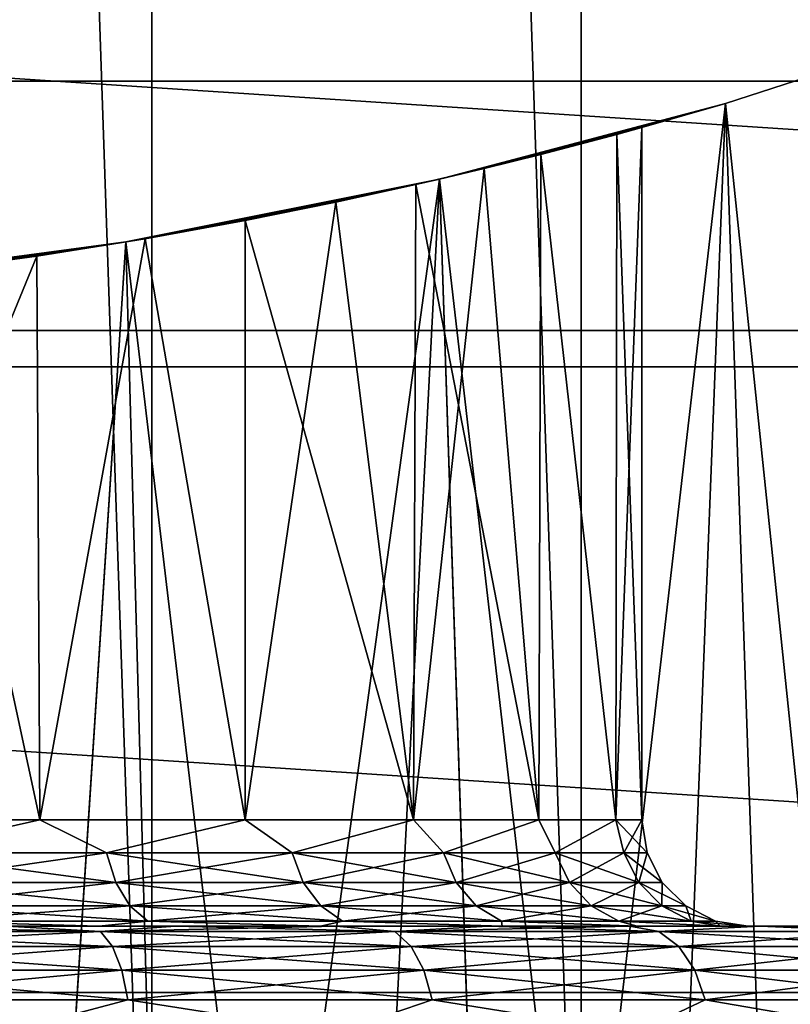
# Model space of a CAD drawing. Header units: millimetres. Extents: x -147 to 182, y -41 to 41.
# Tile 64 of 256: x -75.12 to -73.67, y -10.85 to -8.99. Entities that reach past the tile are written whole.
import ezdxf

# ---------------------------------------------------------------- set-up
doc = ezdxf.new("R2010")
doc.units = ezdxf.units.MM
doc.header["$LTSCALE"] = 51.403556
for name, color, linetype in [('2', 7, 'CONTINUOUS'), ('279', 7, 'CONTINUOUS'), ('282', 7, 'CONTINUOUS'), ('283', 7, 'CONTINUOUS'), ('287', 7, 'CONTINUOUS'), ('288', 7, 'CONTINUOUS'), ('290', 7, 'CONTINUOUS'), ('304', 7, 'CONTINUOUS'), ('305', 7, 'CONTINUOUS'), ('306', 7, 'CONTINUOUS'), ('307', 7, 'CONTINUOUS'), ('309', 7, 'CONTINUOUS'), ('323', 7, 'CONTINUOUS'), ('73', 7, 'CONTINUOUS')]:
    doc.layers.add(name, color=color, linetype=linetype)

msp = doc.modelspace()

# ---------------------------------------------------------------- linework, layer by layer
at = {"layer": '2', "color": 7, "linetype": 'CONTINUOUS'}
for points in [[(-112.7, -6.5965, 22.0338), (-112.7, -9.1098, 21.119), (136.7, -6.5965, 22.0338), (-112.7, -6.5965, 22.0338)], [(136.7, -6.5965, 22.0338), (-112.7, -9.1098, 21.119), (136.7, -9.1098, 21.119), (136.7, -6.5965, 22.0338)], [(-112.7, -9.1098, 21.119), (-112.7, -11.5, 19.9186), (136.7, -9.1098, 21.119), (-112.7, -9.1098, 21.119)], [(136.7, -9.1098, 21.119), (-112.7, -11.5, 19.9186), (136.7, -11.5, 19.9186), (136.7, -9.1098, 21.119)]]:
    msp.add_3dface(points, dxfattribs=at)
at = {"layer": '279', "color": 7, "linetype": 'CONTINUOUS'}
for points in [[(-74.8721, 11.8891, -50.1), (-75.6857, 11.9723, -50.1), (-74.8721, -11.8891, -50.1), (-74.8721, 11.8891, -50.1)], [(-74.8721, -11.8891, -50.1), (-75.6857, 11.9723, -50.1), (-75.6857, -11.9723, -50.1), (-74.8721, -11.8891, -50.1)], [(-74.0643, 11.7502, -50.1), (-74.8721, 11.8891, -50.1), (-74.0643, -11.7502, -50.1), (-74.0643, 11.7502, -50.1)], [(-74.0643, -11.7502, -50.1), (-74.8721, 11.8891, -50.1), (-74.8721, -11.8891, -50.1), (-74.0643, -11.7502, -50.1)], [(-73.2672, 11.5564, -50.1), (-74.0643, 11.7502, -50.1), (-73.2673, -11.5564, -50.1), (-73.2672, 11.5564, -50.1)], [(-73.2673, -11.5564, -50.1), (-74.0643, 11.7502, -50.1), (-74.0643, -11.7502, -50.1), (-73.2673, -11.5564, -50.1)]]:
    msp.add_3dface(points, dxfattribs=at)
at = {"layer": '282', "color": 7, "linetype": 'CONTINUOUS'}
for points in [[(-73.3301, -9.0019, -63.1604), (-73.6709, -12.6884, -62.7723), (-73.7926, -9.1517, -62.6555), (-73.3301, -9.0019, -63.1604)], [(-73.7926, -9.1517, -62.6555), (-74.2151, -12.7976, -62.3168), (-74.3311, -9.294, -62.2391), (-73.7926, -9.1517, -62.6555)], [(-73.9331, -12.7441, -62.5322), (-74.2151, -12.7976, -62.3168), (-73.7926, -9.1517, -62.6555), (-73.9331, -12.7441, -62.5322)], [(-73.6709, -12.6884, -62.7723), (-73.9331, -12.7441, -62.5322), (-73.7926, -9.1517, -62.6555), (-73.6709, -12.6884, -62.7723)], [(-74.3311, -9.294, -62.2391), (-74.8256, -12.8917, -61.9673), (-74.9214, -9.4123, -61.9247), (-74.3311, -9.294, -62.2391)], [(-74.5134, -12.8473, -62.1282), (-74.8256, -12.8917, -61.9673), (-74.3311, -9.294, -62.2391), (-74.5134, -12.8473, -62.1282)], [(-74.2151, -12.7976, -62.3168), (-74.5134, -12.8473, -62.1282), (-74.3311, -9.294, -62.2391), (-74.2151, -12.7976, -62.3168)], [(-74.9214, -9.4123, -61.9247), (-75.1483, -12.9295, -61.8353), (-75.5425, -9.4956, -61.7163), (-74.9214, -9.4123, -61.9247)], [(-74.8256, -12.8917, -61.9673), (-75.1483, -12.9295, -61.8353), (-74.9214, -9.4123, -61.9247), (-74.8256, -12.8917, -61.9673)]]:
    msp.add_3dface(points, dxfattribs=at)
at = {"layer": '283', "color": 7, "linetype": 'CONTINUOUS'}
for points in [[(-73.7926, -9.1517, -68.5445), (-73.4307, -12.6325, -68.1651), (-73.3301, -9.0019, -68.0396), (-73.7926, -9.1517, -68.5445)], [(-74.3311, -9.294, -68.9609), (-73.9333, -12.7441, -68.6679), (-73.7926, -9.1517, -68.5445), (-74.3311, -9.294, -68.9609)], [(-73.9333, -12.7441, -68.6679), (-73.6709, -12.6884, -68.4277), (-73.7926, -9.1517, -68.5445), (-73.9333, -12.7441, -68.6679)], [(-73.6709, -12.6884, -68.4277), (-73.4307, -12.6325, -68.1651), (-73.7926, -9.1517, -68.5445), (-73.6709, -12.6884, -68.4277)], [(-74.9214, -9.4123, -69.2753), (-74.5137, -12.8474, -69.072), (-74.3311, -9.294, -68.9609), (-74.9214, -9.4123, -69.2753)], [(-74.5137, -12.8474, -69.072), (-74.2153, -12.7977, -68.8833), (-74.3311, -9.294, -68.9609), (-74.5137, -12.8474, -69.072)], [(-74.2153, -12.7977, -68.8833), (-73.9333, -12.7441, -68.6679), (-74.3311, -9.294, -68.9609), (-74.2153, -12.7977, -68.8833)], [(-75.5425, -9.4956, -69.4837), (-75.1487, -12.9296, -69.3648), (-74.9214, -9.4123, -69.2753), (-75.5425, -9.4956, -69.4837)], [(-75.1487, -12.9296, -69.3648), (-74.8258, -12.8917, -69.2328), (-74.9214, -9.4123, -69.2753), (-75.1487, -12.9296, -69.3648)], [(-74.8258, -12.8917, -69.2328), (-74.5137, -12.8474, -69.072), (-74.9214, -9.4123, -69.2753), (-74.8258, -12.8917, -69.2328)]]:
    msp.add_3dface(points, dxfattribs=at)
at = {"layer": '287', "color": 7, "linetype": 'CONTINUOUS'}
for points in [[(-78.7604, -10.7, -68.5922), (-79.0269, -10.7, -68.3708), (-74.2396, -10.7, -68.5922), (-78.7604, -10.7, -68.5922)], [(-74.2396, -10.7, -68.5922), (-79.0269, -10.7, -68.3708), (-73.9731, -10.7, -68.3708), (-74.2396, -10.7, -68.5922)], [(-73.9731, -10.7, -68.3708), (-79.0269, -10.7, -68.3708), (-76.5, -10.7, -68.35), (-73.9731, -10.7, -68.3708)], [(-78.7604, -10.7, -62.6078), (-73.9731, -10.7, -62.8292), (-79.0269, -10.7, -62.8292), (-78.7604, -10.7, -62.6078)], [(-79.0269, -10.7, -62.8292), (-73.9731, -10.7, -62.8292), (-76.5, -10.7, -62.85), (-79.0269, -10.7, -62.8292)], [(-78.4746, -10.7, -68.788), (-78.7604, -10.7, -68.5922), (-74.5254, -10.7, -68.788), (-78.4746, -10.7, -68.788)], [(-74.5254, -10.7, -68.788), (-78.7604, -10.7, -68.5922), (-74.2396, -10.7, -68.5922), (-74.5254, -10.7, -68.788)], [(-74.2396, -10.7, -62.6078), (-73.9731, -10.7, -62.8292), (-78.7604, -10.7, -62.6078), (-74.2396, -10.7, -62.6078)], [(-78.4746, -10.7, -62.412), (-74.2396, -10.7, -62.6078), (-78.7604, -10.7, -62.6078), (-78.4746, -10.7, -62.412)], [(-78.1719, -10.7, -68.9567), (-78.4746, -10.7, -68.788), (-74.828, -10.7, -68.9566), (-78.1719, -10.7, -68.9567)], [(-74.828, -10.7, -68.9566), (-78.4746, -10.7, -68.788), (-74.5254, -10.7, -68.788), (-74.828, -10.7, -68.9566)], [(-74.5254, -10.7, -62.412), (-74.2396, -10.7, -62.6078), (-78.4746, -10.7, -62.412), (-74.5254, -10.7, -62.412)], [(-78.172, -10.7, -62.2434), (-74.5254, -10.7, -62.412), (-78.4746, -10.7, -62.412), (-78.172, -10.7, -62.2434)], [(-74.8281, -10.7, -62.2433), (-74.5254, -10.7, -62.412), (-78.172, -10.7, -62.2434), (-74.8281, -10.7, -62.2433)], [(-77.855, -10.7, -62.1034), (-74.8281, -10.7, -62.2433), (-78.172, -10.7, -62.2434), (-77.855, -10.7, -62.1034)], [(-75.145, -10.7, -69.0966), (-78.1719, -10.7, -68.9567), (-74.828, -10.7, -68.9566), (-75.145, -10.7, -69.0966)], [(-75.145, -10.7, -62.1034), (-74.8281, -10.7, -62.2433), (-77.855, -10.7, -62.1034), (-75.145, -10.7, -62.1034)], [(-75.9634, -10.7, -68.2971), (-73.9731, -10.7, -68.3708), (-76.5, -10.7, -68.35), (-75.9634, -10.7, -68.2971)], [(-73.9731, -10.7, -62.8292), (-73.7282, -10.7, -63.0742), (-76.5, -10.7, -62.85), (-73.9731, -10.7, -62.8292)], [(-76.5, -10.7, -62.85), (-73.7282, -10.7, -63.0742), (-75.9634, -10.7, -62.9029), (-76.5, -10.7, -62.85)], [(-75.4475, -10.7, -68.1406), (-73.9731, -10.7, -68.3708), (-75.9634, -10.7, -68.2971), (-75.4475, -10.7, -68.1406)], [(-75.9634, -10.7, -62.9029), (-73.7282, -10.7, -63.0742), (-75.4475, -10.7, -63.0594), (-75.9634, -10.7, -62.9029)], [(-73.7282, -10.7, -68.1258), (-73.9731, -10.7, -68.3708), (-75.4475, -10.7, -68.1406), (-73.7282, -10.7, -68.1258)], [(-74.9719, -10.7, -67.8864), (-73.7282, -10.7, -68.1258), (-75.4475, -10.7, -68.1406), (-74.9719, -10.7, -67.8864)], [(-75.4475, -10.7, -63.0594), (-73.7282, -10.7, -63.0742), (-74.9719, -10.7, -63.3136), (-75.4475, -10.7, -63.0594)], [(-73.5069, -10.7, -67.8591), (-73.7282, -10.7, -68.1258), (-74.9719, -10.7, -67.8864), (-73.5069, -10.7, -67.8591)], [(-74.5552, -10.7, -67.5443), (-73.5069, -10.7, -67.8591), (-74.9719, -10.7, -67.8864), (-74.5552, -10.7, -67.5443)], [(-73.5069, -10.7, -63.3408), (-73.3112, -10.7, -63.6267), (-74.9719, -10.7, -63.3136), (-73.5069, -10.7, -63.3408)], [(-74.9719, -10.7, -63.3136), (-73.3112, -10.7, -63.6267), (-74.5552, -10.7, -63.6557), (-74.9719, -10.7, -63.3136)], [(-73.7282, -10.7, -63.0742), (-73.5069, -10.7, -63.3408), (-74.9719, -10.7, -63.3136), (-73.7282, -10.7, -63.0742)], [(-73.3111, -10.7, -67.5732), (-73.5069, -10.7, -67.8591), (-74.5552, -10.7, -67.5443), (-73.3111, -10.7, -67.5732)], [(-73.1426, -10.7, -67.2705), (-73.3111, -10.7, -67.5732), (-74.5552, -10.7, -67.5443), (-73.1426, -10.7, -67.2705)], [(-74.2132, -10.7, -67.1274), (-73.1426, -10.7, -67.2705), (-74.5552, -10.7, -67.5443), (-74.2132, -10.7, -67.1274)], [(-73.3112, -10.7, -63.6267), (-73.1426, -10.7, -63.9295), (-74.5552, -10.7, -63.6557), (-73.3112, -10.7, -63.6267)], [(-74.5552, -10.7, -63.6557), (-73.1426, -10.7, -63.9295), (-74.2132, -10.7, -64.0726), (-74.5552, -10.7, -63.6557)], [(-73.0028, -10.7, -66.9536), (-73.1426, -10.7, -67.2705), (-74.2132, -10.7, -67.1274), (-73.0028, -10.7, -66.9536)], [(-73.9591, -10.7, -66.6518), (-73.0028, -10.7, -66.9536), (-74.2132, -10.7, -67.1274), (-73.9591, -10.7, -66.6518)], [(-73.1426, -10.7, -63.9295), (-73.0028, -10.7, -64.2464), (-74.2132, -10.7, -64.0726), (-73.1426, -10.7, -63.9295)], [(-74.2132, -10.7, -64.0726), (-73.0028, -10.7, -64.2464), (-73.9591, -10.7, -64.5482), (-74.2132, -10.7, -64.0726)], [(-72.8928, -10.7, -66.6251), (-73.0028, -10.7, -66.9536), (-73.9591, -10.7, -66.6518), (-72.8928, -10.7, -66.6251)], [(-73.8027, -10.7, -66.1357), (-72.8928, -10.7, -66.6251), (-73.9591, -10.7, -66.6518), (-73.8027, -10.7, -66.1357)], [(-72.8928, -10.7, -64.5749), (-72.8136, -10.7, -64.9124), (-73.9591, -10.7, -64.5482), (-72.8928, -10.7, -64.5749)], [(-73.9591, -10.7, -64.5482), (-72.8136, -10.7, -64.9124), (-73.8027, -10.7, -65.0643), (-73.9591, -10.7, -64.5482)], [(-73.0028, -10.7, -64.2464), (-72.8928, -10.7, -64.5749), (-73.9591, -10.7, -64.5482), (-73.0028, -10.7, -64.2464)], [(-72.8136, -10.7, -66.2876), (-72.8928, -10.7, -66.6251), (-73.8027, -10.7, -66.1357), (-72.8136, -10.7, -66.2876)], [(-72.7659, -10.7, -65.9446), (-72.8136, -10.7, -66.2876), (-73.8027, -10.7, -66.1357), (-72.7659, -10.7, -65.9446)], [(-73.75, -10.7, -65.6), (-72.7659, -10.7, -65.9446), (-73.8027, -10.7, -66.1357), (-73.75, -10.7, -65.6)], [(-72.7659, -10.7, -65.2554), (-72.75, -10.7, -65.6), (-73.8027, -10.7, -65.0643), (-72.7659, -10.7, -65.2554)], [(-72.75, -10.7, -65.6), (-73.75, -10.7, -65.6), (-73.8027, -10.7, -65.0643), (-72.75, -10.7, -65.6)], [(-72.8136, -10.7, -64.9124), (-72.7659, -10.7, -65.2554), (-73.8027, -10.7, -65.0643), (-72.8136, -10.7, -64.9124)], [(-72.75, -10.7, -65.6), (-72.7659, -10.7, -65.9446), (-73.75, -10.7, -65.6), (-72.75, -10.7, -65.6)]]:
    msp.add_3dface(points, dxfattribs=at)
at = {"layer": '288', "color": 7, "linetype": 'CONTINUOUS'}
for points in [[(-73.95, -10.5, -65.6), (-73.95, -9.1968, -65.6), (-73.9976, -9.2098, -65.1094), (-73.95, -10.5, -65.6)], [(-74.1403, -9.2474, -64.6335), (-73.999, -10.5, -65.1025), (-73.9976, -9.2098, -65.1094), (-74.1403, -9.2474, -64.6335)], [(-73.999, -10.5, -65.1025), (-73.95, -10.5, -65.6), (-73.9976, -9.2098, -65.1094), (-73.999, -10.5, -65.1025)], [(-74.2468, -9.2739, -64.4061), (-74.1441, -10.5, -64.6242), (-74.1403, -9.2474, -64.6335), (-74.2468, -9.2739, -64.4061)], [(-74.1441, -10.5, -64.6242), (-73.999, -10.5, -65.1025), (-74.1403, -9.2474, -64.6335), (-74.1441, -10.5, -64.6242)], [(-74.3758, -9.3043, -64.1893), (-74.1441, -10.5, -64.6242), (-74.2468, -9.2739, -64.4061), (-74.3758, -9.3043, -64.1893)], [(-74.5263, -9.3374, -63.9854), (-74.3798, -10.5, -64.1833), (-74.3758, -9.3043, -64.1893), (-74.5263, -9.3374, -63.9854)], [(-74.3798, -10.5, -64.1833), (-74.1441, -10.5, -64.6242), (-74.3758, -9.3043, -64.1893), (-74.3798, -10.5, -64.1833)], [(-74.6967, -9.3718, -63.7971), (-74.3798, -10.5, -64.1833), (-74.5263, -9.3374, -63.9854), (-74.6967, -9.3718, -63.7971)], [(-74.8849, -9.4061, -63.6267), (-74.6969, -10.5, -63.7969), (-74.6967, -9.3718, -63.7971), (-74.8849, -9.4061, -63.6267)], [(-74.6969, -10.5, -63.7969), (-74.3798, -10.5, -64.1833), (-74.6967, -9.3718, -63.7971), (-74.6969, -10.5, -63.7969)], [(-75.0886, -9.4388, -63.4762), (-75.0833, -10.5, -63.4798), (-74.8849, -9.4061, -63.6267), (-75.0886, -9.4388, -63.4762)], [(-75.0833, -10.5, -63.4798), (-74.6969, -10.5, -63.7969), (-74.8849, -9.4061, -63.6267), (-75.0833, -10.5, -63.4798)], [(-75.3053, -9.4687, -63.3472), (-75.0833, -10.5, -63.4798), (-75.0886, -9.4388, -63.4762), (-75.3053, -9.4687, -63.3472)], [(-75.5242, -10.5, -63.2441), (-75.0833, -10.5, -63.4798), (-75.3053, -9.4687, -63.3472), (-75.5242, -10.5, -63.2441)]]:
    msp.add_3dface(points, dxfattribs=at)
at = {"layer": '290', "color": 7, "linetype": 'CONTINUOUS'}
for points in [[(-73.95, -9.1968, -65.6), (-73.95, -10.5, -65.6), (-73.999, -10.5, -66.0975), (-73.95, -9.1968, -65.6)], [(-73.95, -9.1968, -65.6), (-73.999, -10.5, -66.0975), (-73.9976, -9.2098, -66.0905), (-73.95, -9.1968, -65.6)], [(-73.9976, -9.2098, -66.0905), (-73.999, -10.5, -66.0975), (-74.1403, -9.2474, -66.5665), (-73.9976, -9.2098, -66.0905)], [(-74.1403, -9.2474, -66.5665), (-74.1441, -10.5, -66.5758), (-74.2467, -9.2739, -66.7938), (-74.1403, -9.2474, -66.5665)], [(-73.999, -10.5, -66.0975), (-74.1441, -10.5, -66.5758), (-74.1403, -9.2474, -66.5665), (-73.999, -10.5, -66.0975)], [(-74.1441, -10.5, -66.5758), (-74.3798, -10.5, -67.0167), (-74.2467, -9.2739, -66.7938), (-74.1441, -10.5, -66.5758)], [(-74.2467, -9.2739, -66.7938), (-74.3798, -10.5, -67.0167), (-74.3757, -9.3043, -67.0107), (-74.2467, -9.2739, -66.7938)], [(-74.3757, -9.3043, -67.0107), (-74.3798, -10.5, -67.0167), (-74.5263, -9.3374, -67.2146), (-74.3757, -9.3043, -67.0107)], [(-74.3798, -10.5, -67.0167), (-74.6969, -10.5, -67.4031), (-74.5263, -9.3374, -67.2146), (-74.3798, -10.5, -67.0167)], [(-74.5263, -9.3374, -67.2146), (-74.6969, -10.5, -67.4031), (-74.6966, -9.3718, -67.4029), (-74.5263, -9.3374, -67.2146)], [(-74.6966, -9.3718, -67.4029), (-74.6969, -10.5, -67.4031), (-74.8848, -9.4061, -67.5733), (-74.6966, -9.3718, -67.4029)], [(-74.8848, -9.4061, -67.5733), (-75.0833, -10.5, -67.7202), (-75.0886, -9.4388, -67.7238), (-74.8848, -9.4061, -67.5733)], [(-74.6969, -10.5, -67.4031), (-75.0833, -10.5, -67.7202), (-74.8848, -9.4061, -67.5733), (-74.6969, -10.5, -67.4031)], [(-75.0833, -10.5, -67.7202), (-75.5242, -10.5, -67.9559), (-75.0886, -9.4388, -67.7238), (-75.0833, -10.5, -67.7202)], [(-75.0886, -9.4388, -67.7238), (-75.5242, -10.5, -67.9559), (-75.3052, -9.4686, -67.8528), (-75.0886, -9.4388, -67.7238)]]:
    msp.add_3dface(points, dxfattribs=at)
at = {"layer": '304', "color": 7, "linetype": 'CONTINUOUS'}
for points in [[(-75.5242, -10.5, -67.9559), (-75.0833, -10.5, -67.7202), (-75.359, -10.5616, -67.8914), (-75.5242, -10.5, -67.9559)], [(-75.359, -10.5616, -67.8914), (-75.0833, -10.5, -67.7202), (-74.9574, -10.5616, -67.6427), (-75.359, -10.5616, -67.8914)], [(-75.0833, -10.5, -67.7202), (-74.6969, -10.5, -67.4031), (-74.9574, -10.5616, -67.6427), (-75.0833, -10.5, -67.7202)], [(-74.9574, -10.5616, -67.6427), (-74.6969, -10.5, -67.4031), (-74.6083, -10.5616, -67.3245), (-74.9574, -10.5616, -67.6427)], [(-74.6969, -10.5, -67.4031), (-74.3798, -10.5, -67.0167), (-74.6083, -10.5616, -67.3245), (-74.6969, -10.5, -67.4031)], [(-74.6083, -10.5616, -67.3245), (-74.3798, -10.5, -67.0167), (-74.3237, -10.5616, -66.9475), (-74.6083, -10.5616, -67.3245)], [(-74.3798, -10.5, -67.0167), (-74.1441, -10.5, -66.5758), (-74.3237, -10.5616, -66.9475), (-74.3798, -10.5, -67.0167)], [(-74.3237, -10.5616, -66.9475), (-74.1441, -10.5, -66.5758), (-74.1131, -10.5616, -66.5247), (-74.3237, -10.5616, -66.9475)], [(-74.1441, -10.5, -66.5758), (-73.999, -10.5, -66.0975), (-74.1131, -10.5616, -66.5247), (-74.1441, -10.5, -66.5758)], [(-74.1131, -10.5616, -66.5247), (-73.999, -10.5, -66.0975), (-73.9839, -10.5616, -66.0703), (-74.1131, -10.5616, -66.5247)], [(-73.999, -10.5, -66.0975), (-73.95, -10.5, -65.6), (-73.9839, -10.5616, -66.0703), (-73.999, -10.5, -66.0975)], [(-73.9839, -10.5616, -66.0703), (-73.95, -10.5, -65.6), (-73.9403, -10.5616, -65.6), (-73.9839, -10.5616, -66.0703)], [(-75.359, -10.5616, -67.8914), (-74.9574, -10.5616, -67.6427), (-75.3464, -10.6175, -67.9168), (-75.359, -10.5616, -67.8914)], [(-75.3464, -10.6175, -67.9168), (-74.9574, -10.5616, -67.6427), (-74.9403, -10.6175, -67.6654), (-75.3464, -10.6175, -67.9168)], [(-74.9574, -10.5616, -67.6427), (-74.6083, -10.5616, -67.3245), (-74.9403, -10.6175, -67.6654), (-74.9574, -10.5616, -67.6427)], [(-74.9403, -10.6175, -67.6654), (-74.6083, -10.5616, -67.3245), (-74.5874, -10.6175, -67.3436), (-74.9403, -10.6175, -67.6654)], [(-74.6083, -10.5616, -67.3245), (-74.3237, -10.5616, -66.9475), (-74.5874, -10.6175, -67.3436), (-74.6083, -10.5616, -67.3245)], [(-74.5874, -10.6175, -67.3436), (-74.3237, -10.5616, -66.9475), (-74.2995, -10.6175, -66.9625), (-74.5874, -10.6175, -67.3436)], [(-74.3237, -10.5616, -66.9475), (-74.1131, -10.5616, -66.5247), (-74.2995, -10.6175, -66.9625), (-74.3237, -10.5616, -66.9475)], [(-74.2995, -10.6175, -66.9625), (-74.1131, -10.5616, -66.5247), (-74.0866, -10.6175, -66.5349), (-74.2995, -10.6175, -66.9625)], [(-74.1131, -10.5616, -66.5247), (-73.9839, -10.5616, -66.0703), (-74.0866, -10.6175, -66.5349), (-74.1131, -10.5616, -66.5247)], [(-74.0866, -10.6175, -66.5349), (-73.9839, -10.5616, -66.0703), (-73.9559, -10.6175, -66.0756), (-74.0866, -10.6175, -66.5349)], [(-73.9839, -10.5616, -66.0703), (-73.9403, -10.5616, -65.6), (-73.9559, -10.6175, -66.0756), (-73.9839, -10.5616, -66.0703)], [(-73.9559, -10.6175, -66.0756), (-73.9403, -10.5616, -65.6), (-73.9119, -10.6175, -65.6), (-73.9559, -10.6175, -66.0756)], [(-75.3464, -10.6175, -67.9168), (-74.9403, -10.6175, -67.6654), (-75.3266, -10.6618, -67.9564), (-75.3464, -10.6175, -67.9168)], [(-75.3266, -10.6618, -67.9564), (-74.9403, -10.6175, -67.6654), (-74.9136, -10.6618, -67.7007), (-75.3266, -10.6618, -67.9564)], [(-74.9403, -10.6175, -67.6654), (-74.5874, -10.6175, -67.3436), (-74.9136, -10.6618, -67.7007), (-74.9403, -10.6175, -67.6654)], [(-74.9136, -10.6618, -67.7007), (-74.5874, -10.6175, -67.3436), (-74.5546, -10.6618, -67.3734), (-74.9136, -10.6618, -67.7007)], [(-74.5874, -10.6175, -67.3436), (-74.2995, -10.6175, -66.9625), (-74.5546, -10.6618, -67.3734), (-74.5874, -10.6175, -67.3436)], [(-74.5546, -10.6618, -67.3734), (-74.2995, -10.6175, -66.9625), (-74.2619, -10.6618, -66.9858), (-74.5546, -10.6618, -67.3734)], [(-74.2995, -10.6175, -66.9625), (-74.0866, -10.6175, -66.5349), (-74.2619, -10.6618, -66.9858), (-74.2995, -10.6175, -66.9625)], [(-74.2619, -10.6618, -66.9858), (-74.0866, -10.6175, -66.5349), (-74.0454, -10.6618, -66.5509), (-74.2619, -10.6618, -66.9858)], [(-74.0866, -10.6175, -66.5349), (-73.9559, -10.6175, -66.0756), (-74.0454, -10.6618, -66.5509), (-74.0866, -10.6175, -66.5349)], [(-74.0454, -10.6618, -66.5509), (-73.9559, -10.6175, -66.0756), (-73.9124, -10.6618, -66.0837), (-74.0454, -10.6618, -66.5509)], [(-73.9559, -10.6175, -66.0756), (-73.9119, -10.6175, -65.6), (-73.9124, -10.6618, -66.0837), (-73.9559, -10.6175, -66.0756)], [(-73.9124, -10.6618, -66.0837), (-73.9119, -10.6175, -65.6), (-73.8676, -10.6618, -65.6), (-73.9124, -10.6618, -66.0837)], [(-75.3266, -10.6618, -67.9564), (-74.9136, -10.6618, -67.7007), (-75.3018, -10.6902, -68.0064), (-75.3266, -10.6618, -67.9564)], [(-75.3018, -10.6902, -68.0064), (-74.9136, -10.6618, -67.7007), (-74.88, -10.6902, -67.7452), (-75.3018, -10.6902, -68.0064)], [(-74.9136, -10.6618, -67.7007), (-74.5546, -10.6618, -67.3734), (-74.88, -10.6902, -67.7452), (-74.9136, -10.6618, -67.7007)], [(-74.88, -10.6902, -67.7452), (-74.5546, -10.6618, -67.3734), (-74.5134, -10.6902, -67.411), (-74.88, -10.6902, -67.7452)], [(-74.5546, -10.6618, -67.3734), (-74.2619, -10.6618, -66.9858), (-74.5134, -10.6902, -67.411), (-74.5546, -10.6618, -67.3734)], [(-74.5134, -10.6902, -67.411), (-74.2619, -10.6618, -66.9858), (-74.2144, -10.6902, -67.0152), (-74.5134, -10.6902, -67.411)], [(-74.2619, -10.6618, -66.9858), (-74.0454, -10.6618, -66.5509), (-74.2144, -10.6902, -67.0152), (-74.2619, -10.6618, -66.9858)], [(-74.2144, -10.6902, -67.0152), (-74.0454, -10.6618, -66.5509), (-73.9933, -10.6902, -66.5711), (-74.2144, -10.6902, -67.0152)], [(-74.0454, -10.6618, -66.5509), (-73.9124, -10.6618, -66.0837), (-73.9933, -10.6902, -66.5711), (-74.0454, -10.6618, -66.5509)], [(-73.9933, -10.6902, -66.5711), (-73.9124, -10.6618, -66.0837), (-73.8576, -10.6902, -66.094), (-73.9933, -10.6902, -66.5711)], [(-73.9124, -10.6618, -66.0837), (-73.8676, -10.6618, -65.6), (-73.8576, -10.6902, -66.094), (-73.9124, -10.6618, -66.0837)], [(-73.8576, -10.6902, -66.094), (-73.8676, -10.6618, -65.6), (-73.8118, -10.6902, -65.6), (-73.8576, -10.6902, -66.094)], [(-74.9719, -10.7, -67.8864), (-75.4475, -10.7, -68.1406), (-75.3018, -10.6902, -68.0064), (-74.9719, -10.7, -67.8864)], [(-74.9719, -10.7, -67.8864), (-75.3018, -10.6902, -68.0064), (-74.88, -10.6902, -67.7452), (-74.9719, -10.7, -67.8864)], [(-74.5552, -10.7, -67.5443), (-74.9719, -10.7, -67.8864), (-74.88, -10.6902, -67.7452), (-74.5552, -10.7, -67.5443)], [(-74.5552, -10.7, -67.5443), (-74.88, -10.6902, -67.7452), (-74.5134, -10.6902, -67.411), (-74.5552, -10.7, -67.5443)], [(-74.2132, -10.7, -67.1274), (-74.5552, -10.7, -67.5443), (-74.5134, -10.6902, -67.411), (-74.2132, -10.7, -67.1274)], [(-74.2132, -10.7, -67.1274), (-74.5134, -10.6902, -67.411), (-74.2144, -10.6902, -67.0152), (-74.2132, -10.7, -67.1274)], [(-73.9591, -10.7, -66.6518), (-74.2132, -10.7, -67.1274), (-74.2144, -10.6902, -67.0152), (-73.9591, -10.7, -66.6518)], [(-73.9591, -10.7, -66.6518), (-74.2144, -10.6902, -67.0152), (-73.9933, -10.6902, -66.5711), (-73.9591, -10.7, -66.6518)], [(-73.8027, -10.7, -66.1357), (-73.9591, -10.7, -66.6518), (-73.9933, -10.6902, -66.5711), (-73.8027, -10.7, -66.1357)], [(-73.8027, -10.7, -66.1357), (-73.9933, -10.6902, -66.5711), (-73.8576, -10.6902, -66.094), (-73.8027, -10.7, -66.1357)], [(-73.8027, -10.7, -66.1357), (-73.8576, -10.6902, -66.094), (-73.8118, -10.6902, -65.6), (-73.8027, -10.7, -66.1357)], [(-73.75, -10.7, -65.6), (-73.8027, -10.7, -66.1357), (-73.8118, -10.6902, -65.6), (-73.75, -10.7, -65.6)]]:
    msp.add_3dface(points, dxfattribs=at)
at = {"layer": '305', "color": 7, "linetype": 'CONTINUOUS'}
for points in [[(-75.0833, -10.5, -63.4798), (-75.5242, -10.5, -63.2441), (-75.359, -10.5616, -63.3086), (-75.0833, -10.5, -63.4798)], [(-74.9574, -10.5616, -63.5573), (-75.0833, -10.5, -63.4798), (-75.359, -10.5616, -63.3086), (-74.9574, -10.5616, -63.5573)], [(-74.6969, -10.5, -63.7969), (-75.0833, -10.5, -63.4798), (-74.9574, -10.5616, -63.5573), (-74.6969, -10.5, -63.7969)], [(-74.6083, -10.5616, -63.8755), (-74.6969, -10.5, -63.7969), (-74.9574, -10.5616, -63.5573), (-74.6083, -10.5616, -63.8755)], [(-74.3798, -10.5, -64.1833), (-74.6969, -10.5, -63.7969), (-74.6083, -10.5616, -63.8755), (-74.3798, -10.5, -64.1833)], [(-74.3237, -10.5616, -64.2525), (-74.3798, -10.5, -64.1833), (-74.6083, -10.5616, -63.8755), (-74.3237, -10.5616, -64.2525)], [(-74.1441, -10.5, -64.6242), (-74.3798, -10.5, -64.1833), (-74.3237, -10.5616, -64.2525), (-74.1441, -10.5, -64.6242)], [(-74.1131, -10.5616, -64.6753), (-74.1441, -10.5, -64.6242), (-74.3237, -10.5616, -64.2525), (-74.1131, -10.5616, -64.6753)], [(-73.999, -10.5, -65.1025), (-74.1441, -10.5, -64.6242), (-74.1131, -10.5616, -64.6753), (-73.999, -10.5, -65.1025)], [(-73.9839, -10.5616, -65.1297), (-73.999, -10.5, -65.1025), (-74.1131, -10.5616, -64.6753), (-73.9839, -10.5616, -65.1297)], [(-73.95, -10.5, -65.6), (-73.999, -10.5, -65.1025), (-73.9403, -10.5616, -65.6), (-73.95, -10.5, -65.6)], [(-73.9403, -10.5616, -65.6), (-73.999, -10.5, -65.1025), (-73.9839, -10.5616, -65.1297), (-73.9403, -10.5616, -65.6)], [(-74.9574, -10.5616, -63.5573), (-75.359, -10.5616, -63.3086), (-74.9403, -10.6175, -63.5346), (-74.9574, -10.5616, -63.5573)], [(-74.9403, -10.6175, -63.5346), (-75.359, -10.5616, -63.3086), (-75.3464, -10.6175, -63.2832), (-74.9403, -10.6175, -63.5346)], [(-74.6083, -10.5616, -63.8755), (-74.9574, -10.5616, -63.5573), (-74.5874, -10.6175, -63.8564), (-74.6083, -10.5616, -63.8755)], [(-74.5874, -10.6175, -63.8564), (-74.9574, -10.5616, -63.5573), (-74.9403, -10.6175, -63.5346), (-74.5874, -10.6175, -63.8564)], [(-74.3237, -10.5616, -64.2525), (-74.6083, -10.5616, -63.8755), (-74.2995, -10.6175, -64.2375), (-74.3237, -10.5616, -64.2525)], [(-74.2995, -10.6175, -64.2375), (-74.6083, -10.5616, -63.8755), (-74.5874, -10.6175, -63.8564), (-74.2995, -10.6175, -64.2375)], [(-74.1131, -10.5616, -64.6753), (-74.3237, -10.5616, -64.2525), (-74.0866, -10.6175, -64.6651), (-74.1131, -10.5616, -64.6753)], [(-74.0866, -10.6175, -64.6651), (-74.3237, -10.5616, -64.2525), (-74.2995, -10.6175, -64.2375), (-74.0866, -10.6175, -64.6651)], [(-73.9839, -10.5616, -65.1297), (-74.1131, -10.5616, -64.6753), (-73.9559, -10.6175, -65.1244), (-73.9839, -10.5616, -65.1297)], [(-73.9559, -10.6175, -65.1244), (-74.1131, -10.5616, -64.6753), (-74.0866, -10.6175, -64.6651), (-73.9559, -10.6175, -65.1244)], [(-73.9119, -10.6175, -65.6), (-73.9403, -10.5616, -65.6), (-73.9839, -10.5616, -65.1297), (-73.9119, -10.6175, -65.6)], [(-73.9119, -10.6175, -65.6), (-73.9839, -10.5616, -65.1297), (-73.9559, -10.6175, -65.1244), (-73.9119, -10.6175, -65.6)], [(-74.9403, -10.6175, -63.5346), (-75.3464, -10.6175, -63.2832), (-74.9136, -10.6618, -63.4993), (-74.9403, -10.6175, -63.5346)], [(-74.9136, -10.6618, -63.4993), (-75.3464, -10.6175, -63.2832), (-75.3266, -10.6618, -63.2436), (-74.9136, -10.6618, -63.4993)], [(-74.5874, -10.6175, -63.8564), (-74.9403, -10.6175, -63.5346), (-74.5546, -10.6618, -63.8266), (-74.5874, -10.6175, -63.8564)], [(-74.5546, -10.6618, -63.8266), (-74.9403, -10.6175, -63.5346), (-74.9136, -10.6618, -63.4993), (-74.5546, -10.6618, -63.8266)], [(-74.2995, -10.6175, -64.2375), (-74.5874, -10.6175, -63.8564), (-74.2619, -10.6618, -64.2142), (-74.2995, -10.6175, -64.2375)], [(-74.2619, -10.6618, -64.2142), (-74.5874, -10.6175, -63.8564), (-74.5546, -10.6618, -63.8266), (-74.2619, -10.6618, -64.2142)], [(-74.0866, -10.6175, -64.6651), (-74.2995, -10.6175, -64.2375), (-74.0454, -10.6618, -64.6491), (-74.0866, -10.6175, -64.6651)], [(-74.0454, -10.6618, -64.6491), (-74.2995, -10.6175, -64.2375), (-74.2619, -10.6618, -64.2142), (-74.0454, -10.6618, -64.6491)], [(-73.9559, -10.6175, -65.1244), (-74.0866, -10.6175, -64.6651), (-73.9124, -10.6618, -65.1163), (-73.9559, -10.6175, -65.1244)], [(-73.9124, -10.6618, -65.1163), (-74.0866, -10.6175, -64.6651), (-74.0454, -10.6618, -64.6491), (-73.9124, -10.6618, -65.1163)], [(-73.8676, -10.6618, -65.6), (-73.9119, -10.6175, -65.6), (-73.9559, -10.6175, -65.1244), (-73.8676, -10.6618, -65.6)], [(-73.8676, -10.6618, -65.6), (-73.9559, -10.6175, -65.1244), (-73.9124, -10.6618, -65.1163), (-73.8676, -10.6618, -65.6)], [(-74.9136, -10.6618, -63.4993), (-75.3266, -10.6618, -63.2436), (-74.88, -10.6902, -63.4548), (-74.9136, -10.6618, -63.4993)], [(-74.88, -10.6902, -63.4548), (-75.3266, -10.6618, -63.2436), (-75.3018, -10.6902, -63.1936), (-74.88, -10.6902, -63.4548)], [(-74.5546, -10.6618, -63.8266), (-74.9136, -10.6618, -63.4993), (-74.5134, -10.6902, -63.789), (-74.5546, -10.6618, -63.8266)], [(-74.5134, -10.6902, -63.789), (-74.9136, -10.6618, -63.4993), (-74.88, -10.6902, -63.4548), (-74.5134, -10.6902, -63.789)], [(-74.2619, -10.6618, -64.2142), (-74.5546, -10.6618, -63.8266), (-74.2144, -10.6902, -64.1848), (-74.2619, -10.6618, -64.2142)], [(-74.2144, -10.6902, -64.1848), (-74.5546, -10.6618, -63.8266), (-74.5134, -10.6902, -63.789), (-74.2144, -10.6902, -64.1848)], [(-74.0454, -10.6618, -64.6491), (-74.2619, -10.6618, -64.2142), (-73.9933, -10.6902, -64.6289), (-74.0454, -10.6618, -64.6491)], [(-73.9933, -10.6902, -64.6289), (-74.2619, -10.6618, -64.2142), (-74.2144, -10.6902, -64.1848), (-73.9933, -10.6902, -64.6289)], [(-73.9124, -10.6618, -65.1163), (-74.0454, -10.6618, -64.6491), (-73.8576, -10.6902, -65.106), (-73.9124, -10.6618, -65.1163)], [(-73.8576, -10.6902, -65.106), (-74.0454, -10.6618, -64.6491), (-73.9933, -10.6902, -64.6289), (-73.8576, -10.6902, -65.106)], [(-73.8118, -10.6902, -65.6), (-73.8676, -10.6618, -65.6), (-73.9124, -10.6618, -65.1163), (-73.8118, -10.6902, -65.6)], [(-73.8118, -10.6902, -65.6), (-73.9124, -10.6618, -65.1163), (-73.8576, -10.6902, -65.106), (-73.8118, -10.6902, -65.6)], [(-75.4475, -10.7, -63.0594), (-74.9719, -10.7, -63.3136), (-75.3018, -10.6902, -63.1936), (-75.4475, -10.7, -63.0594)], [(-74.9719, -10.7, -63.3136), (-74.88, -10.6902, -63.4548), (-75.3018, -10.6902, -63.1936), (-74.9719, -10.7, -63.3136)], [(-74.9719, -10.7, -63.3136), (-74.5552, -10.7, -63.6557), (-74.88, -10.6902, -63.4548), (-74.9719, -10.7, -63.3136)], [(-74.5552, -10.7, -63.6557), (-74.5134, -10.6902, -63.789), (-74.88, -10.6902, -63.4548), (-74.5552, -10.7, -63.6557)], [(-74.5552, -10.7, -63.6557), (-74.2132, -10.7, -64.0726), (-74.5134, -10.6902, -63.789), (-74.5552, -10.7, -63.6557)], [(-74.2132, -10.7, -64.0726), (-74.2144, -10.6902, -64.1848), (-74.5134, -10.6902, -63.789), (-74.2132, -10.7, -64.0726)], [(-74.2132, -10.7, -64.0726), (-73.9591, -10.7, -64.5482), (-74.2144, -10.6902, -64.1848), (-74.2132, -10.7, -64.0726)], [(-73.9591, -10.7, -64.5482), (-73.9933, -10.6902, -64.6289), (-74.2144, -10.6902, -64.1848), (-73.9591, -10.7, -64.5482)], [(-73.9591, -10.7, -64.5482), (-73.8027, -10.7, -65.0643), (-73.9933, -10.6902, -64.6289), (-73.9591, -10.7, -64.5482)], [(-73.8027, -10.7, -65.0643), (-73.8576, -10.6902, -65.106), (-73.9933, -10.6902, -64.6289), (-73.8027, -10.7, -65.0643)], [(-73.8027, -10.7, -65.0643), (-73.75, -10.7, -65.6), (-73.8576, -10.6902, -65.106), (-73.8027, -10.7, -65.0643)], [(-73.75, -10.7, -65.6), (-73.8118, -10.6902, -65.6), (-73.8576, -10.6902, -65.106), (-73.75, -10.7, -65.6)]]:
    msp.add_3dface(points, dxfattribs=at)
at = {"layer": '306', "color": 7, "linetype": 'CONTINUOUS'}
for points in [[(-75.5643, -10.7098, -69.2952), (-75.145, -10.7, -69.0966), (-74.9688, -10.7098, -69.0907), (-75.5643, -10.7098, -69.2952)], [(-75.5643, -10.7098, -69.2952), (-74.9688, -10.7098, -69.0907), (-75.5506, -10.7382, -69.3493), (-75.5643, -10.7098, -69.2952)], [(-75.5506, -10.7382, -69.3493), (-74.9688, -10.7098, -69.0907), (-74.9464, -10.7382, -69.1419), (-75.5506, -10.7382, -69.3493)], [(-75.145, -10.7, -69.0966), (-74.828, -10.7, -68.9566), (-74.9688, -10.7098, -69.0907), (-75.145, -10.7, -69.0966)], [(-74.828, -10.7, -68.9566), (-74.5254, -10.7, -68.788), (-74.9688, -10.7098, -69.0907), (-74.828, -10.7, -68.9566)], [(-74.9688, -10.7098, -69.0907), (-74.5254, -10.7, -68.788), (-74.4151, -10.7098, -68.7911), (-74.9688, -10.7098, -69.0907)], [(-74.9688, -10.7098, -69.0907), (-74.4151, -10.7098, -68.7911), (-74.9464, -10.7382, -69.1419), (-74.9688, -10.7098, -69.0907)], [(-74.9464, -10.7382, -69.1419), (-74.4151, -10.7098, -68.7911), (-74.3846, -10.7382, -68.8378), (-74.9464, -10.7382, -69.1419)], [(-74.5254, -10.7, -68.788), (-74.2396, -10.7, -68.5922), (-74.4151, -10.7098, -68.7911), (-74.5254, -10.7, -68.788)], [(-74.2396, -10.7, -68.5922), (-73.9731, -10.7, -68.3708), (-74.4151, -10.7098, -68.7911), (-74.2396, -10.7, -68.5922)], [(-74.4151, -10.7098, -68.7911), (-73.9731, -10.7, -68.3708), (-73.9183, -10.7098, -68.4044), (-74.4151, -10.7098, -68.7911)], [(-74.4151, -10.7098, -68.7911), (-73.9183, -10.7098, -68.4044), (-74.3846, -10.7382, -68.8378), (-74.4151, -10.7098, -68.7911)], [(-74.3846, -10.7382, -68.8378), (-73.9183, -10.7098, -68.4044), (-73.8805, -10.7382, -68.4455), (-74.3846, -10.7382, -68.8378)], [(-73.9731, -10.7, -68.3708), (-73.7282, -10.7, -68.1258), (-73.9183, -10.7098, -68.4044), (-73.9731, -10.7, -68.3708)], [(-73.9183, -10.7098, -68.4044), (-73.7282, -10.7, -68.1258), (-73.492, -10.7098, -67.9413), (-73.9183, -10.7098, -68.4044)], [(-73.9183, -10.7098, -68.4044), (-73.492, -10.7098, -67.9413), (-73.8805, -10.7382, -68.4455), (-73.9183, -10.7098, -68.4044)], [(-73.8805, -10.7382, -68.4455), (-73.492, -10.7098, -67.9413), (-73.4479, -10.7382, -67.9755), (-73.8805, -10.7382, -68.4455)], [(-73.7282, -10.7, -68.1258), (-73.5069, -10.7, -67.8591), (-73.492, -10.7098, -67.9413), (-73.7282, -10.7, -68.1258)], [(-75.5506, -10.7382, -69.3493), (-74.9464, -10.7382, -69.1419), (-75.5397, -10.7825, -69.3922), (-75.5506, -10.7382, -69.3493)], [(-75.5397, -10.7825, -69.3922), (-74.9464, -10.7382, -69.1419), (-74.9286, -10.7825, -69.1824), (-75.5397, -10.7825, -69.3922)], [(-74.9464, -10.7382, -69.1419), (-74.3846, -10.7382, -68.8378), (-74.9286, -10.7825, -69.1824), (-74.9464, -10.7382, -69.1419)], [(-74.9286, -10.7825, -69.1824), (-74.3846, -10.7382, -68.8378), (-74.3604, -10.7825, -68.8749), (-74.9286, -10.7825, -69.1824)], [(-74.3846, -10.7382, -68.8378), (-73.8805, -10.7382, -68.4455), (-74.3604, -10.7825, -68.8749), (-74.3846, -10.7382, -68.8378)], [(-74.3604, -10.7825, -68.8749), (-73.8805, -10.7382, -68.4455), (-73.8506, -10.7825, -68.4781), (-74.3604, -10.7825, -68.8749)], [(-73.8805, -10.7382, -68.4455), (-73.4479, -10.7382, -67.9755), (-73.8506, -10.7825, -68.4781), (-73.8805, -10.7382, -68.4455)], [(-73.8506, -10.7825, -68.4781), (-73.4479, -10.7382, -67.9755), (-73.413, -10.7825, -68.0027), (-73.8506, -10.7825, -68.4781)], [(-75.5397, -10.7825, -69.3922), (-74.9286, -10.7825, -69.1824), (-75.5327, -10.8384, -69.4197), (-75.5397, -10.7825, -69.3922)], [(-75.5327, -10.8384, -69.4197), (-74.9286, -10.7825, -69.1824), (-74.9172, -10.8384, -69.2084), (-75.5327, -10.8384, -69.4197)], [(-74.9286, -10.7825, -69.1824), (-74.3604, -10.7825, -68.8749), (-74.9172, -10.8384, -69.2084), (-74.9286, -10.7825, -69.1824)], [(-74.9172, -10.8384, -69.2084), (-74.3604, -10.7825, -68.8749), (-74.3449, -10.8384, -68.8987), (-74.9172, -10.8384, -69.2084)], [(-74.3604, -10.7825, -68.8749), (-73.8506, -10.7825, -68.4781), (-74.3449, -10.8384, -68.8987), (-74.3604, -10.7825, -68.8749)], [(-74.3449, -10.8384, -68.8987), (-73.8506, -10.7825, -68.4781), (-73.8313, -10.8384, -68.499), (-74.3449, -10.8384, -68.8987)], [(-73.8506, -10.7825, -68.4781), (-73.413, -10.7825, -68.0027), (-73.8313, -10.8384, -68.499), (-73.8506, -10.7825, -68.4781)], [(-73.8313, -10.8384, -68.499), (-73.413, -10.7825, -68.0027), (-73.3906, -10.8384, -68.0202), (-73.8313, -10.8384, -68.499)], [(-75.149, -10.9, -69.3118), (-75.5327, -10.8384, -69.4197), (-74.9172, -10.8384, -69.2084), (-75.149, -10.9, -69.3118)], [(-74.525, -10.9, -69.0208), (-75.149, -10.9, -69.3118), (-74.9172, -10.8384, -69.2084), (-74.525, -10.9, -69.0208)], [(-74.525, -10.9, -69.0208), (-74.9172, -10.8384, -69.2084), (-74.3449, -10.8384, -68.8987), (-74.525, -10.9, -69.0208)], [(-73.961, -10.9, -68.6259), (-74.525, -10.9, -69.0208), (-74.3449, -10.8384, -68.8987), (-73.961, -10.9, -68.6259)], [(-73.961, -10.9, -68.6259), (-74.3449, -10.8384, -68.8987), (-73.8313, -10.8384, -68.499), (-73.961, -10.9, -68.6259)], [(-73.4741, -10.9, -68.139), (-73.961, -10.9, -68.6259), (-73.8313, -10.8384, -68.499), (-73.4741, -10.9, -68.139)], [(-73.4741, -10.9, -68.139), (-73.8313, -10.8384, -68.499), (-73.3906, -10.8384, -68.0202), (-73.4741, -10.9, -68.139)]]:
    msp.add_3dface(points, dxfattribs=at)
at = {"layer": '307', "color": 7, "linetype": 'CONTINUOUS'}
for points in [[(-74.9688, -10.7098, -62.1093), (-75.4735, -10.7, -61.9932), (-75.5643, -10.7098, -61.9048), (-74.9688, -10.7098, -62.1093)], [(-74.9688, -10.7098, -62.1093), (-75.5643, -10.7098, -61.9048), (-74.9464, -10.7382, -62.0581), (-74.9688, -10.7098, -62.1093)], [(-74.9464, -10.7382, -62.0581), (-75.5643, -10.7098, -61.9048), (-75.5506, -10.7382, -61.8507), (-74.9464, -10.7382, -62.0581)], [(-75.145, -10.7, -62.1034), (-75.4735, -10.7, -61.9932), (-74.9688, -10.7098, -62.1093), (-75.145, -10.7, -62.1034)], [(-74.8281, -10.7, -62.2433), (-75.145, -10.7, -62.1034), (-74.9688, -10.7098, -62.1093), (-74.8281, -10.7, -62.2433)], [(-74.4151, -10.7098, -62.4089), (-74.8281, -10.7, -62.2433), (-74.9688, -10.7098, -62.1093), (-74.4151, -10.7098, -62.4089)], [(-74.4151, -10.7098, -62.4089), (-74.9688, -10.7098, -62.1093), (-74.3846, -10.7382, -62.3622), (-74.4151, -10.7098, -62.4089)], [(-74.3846, -10.7382, -62.3622), (-74.9688, -10.7098, -62.1093), (-74.9464, -10.7382, -62.0581), (-74.3846, -10.7382, -62.3622)], [(-74.5254, -10.7, -62.412), (-74.8281, -10.7, -62.2433), (-74.4151, -10.7098, -62.4089), (-74.5254, -10.7, -62.412)], [(-74.2396, -10.7, -62.6078), (-74.5254, -10.7, -62.412), (-74.4151, -10.7098, -62.4089), (-74.2396, -10.7, -62.6078)], [(-73.9183, -10.7098, -62.7956), (-74.2396, -10.7, -62.6078), (-74.4151, -10.7098, -62.4089), (-73.9183, -10.7098, -62.7956)], [(-73.9183, -10.7098, -62.7956), (-74.4151, -10.7098, -62.4089), (-73.8805, -10.7382, -62.7545), (-73.9183, -10.7098, -62.7956)], [(-73.8805, -10.7382, -62.7545), (-74.4151, -10.7098, -62.4089), (-74.3846, -10.7382, -62.3622), (-73.8805, -10.7382, -62.7545)], [(-73.9731, -10.7, -62.8292), (-74.2396, -10.7, -62.6078), (-73.9183, -10.7098, -62.7956), (-73.9731, -10.7, -62.8292)], [(-73.7282, -10.7, -63.0742), (-73.9731, -10.7, -62.8292), (-73.9183, -10.7098, -62.7956), (-73.7282, -10.7, -63.0742)], [(-73.492, -10.7098, -63.2587), (-73.7282, -10.7, -63.0742), (-73.9183, -10.7098, -62.7956), (-73.492, -10.7098, -63.2587)], [(-73.492, -10.7098, -63.2587), (-73.9183, -10.7098, -62.7956), (-73.4479, -10.7382, -63.2245), (-73.492, -10.7098, -63.2587)], [(-73.4479, -10.7382, -63.2245), (-73.9183, -10.7098, -62.7956), (-73.8805, -10.7382, -62.7545), (-73.4479, -10.7382, -63.2245)], [(-73.5069, -10.7, -63.3408), (-73.7282, -10.7, -63.0742), (-73.492, -10.7098, -63.2587), (-73.5069, -10.7, -63.3408)], [(-74.9464, -10.7382, -62.0581), (-75.5506, -10.7382, -61.8507), (-74.9286, -10.7825, -62.0176), (-74.9464, -10.7382, -62.0581)], [(-74.9286, -10.7825, -62.0176), (-75.5506, -10.7382, -61.8507), (-75.5397, -10.7825, -61.8078), (-74.9286, -10.7825, -62.0176)], [(-74.3846, -10.7382, -62.3622), (-74.9464, -10.7382, -62.0581), (-74.3604, -10.7825, -62.3251), (-74.3846, -10.7382, -62.3622)], [(-74.3604, -10.7825, -62.3251), (-74.9464, -10.7382, -62.0581), (-74.9286, -10.7825, -62.0176), (-74.3604, -10.7825, -62.3251)], [(-73.8805, -10.7382, -62.7545), (-74.3846, -10.7382, -62.3622), (-73.8506, -10.7825, -62.7219), (-73.8805, -10.7382, -62.7545)], [(-73.8506, -10.7825, -62.7219), (-74.3846, -10.7382, -62.3622), (-74.3604, -10.7825, -62.3251), (-73.8506, -10.7825, -62.7219)], [(-73.4479, -10.7382, -63.2245), (-73.8805, -10.7382, -62.7545), (-73.413, -10.7825, -63.1973), (-73.4479, -10.7382, -63.2245)], [(-73.413, -10.7825, -63.1973), (-73.8805, -10.7382, -62.7545), (-73.8506, -10.7825, -62.7219), (-73.413, -10.7825, -63.1973)], [(-74.9286, -10.7825, -62.0176), (-75.5397, -10.7825, -61.8078), (-74.9172, -10.8384, -61.9916), (-74.9286, -10.7825, -62.0176)], [(-74.9172, -10.8384, -61.9916), (-75.5397, -10.7825, -61.8078), (-75.5327, -10.8384, -61.7803), (-74.9172, -10.8384, -61.9916)], [(-74.3604, -10.7825, -62.3251), (-74.9286, -10.7825, -62.0176), (-74.3449, -10.8384, -62.3013), (-74.3604, -10.7825, -62.3251)], [(-74.3449, -10.8384, -62.3013), (-74.9286, -10.7825, -62.0176), (-74.9172, -10.8384, -61.9916), (-74.3449, -10.8384, -62.3013)], [(-73.8506, -10.7825, -62.7219), (-74.3604, -10.7825, -62.3251), (-73.8313, -10.8384, -62.701), (-73.8506, -10.7825, -62.7219)], [(-73.8313, -10.8384, -62.701), (-74.3604, -10.7825, -62.3251), (-74.3449, -10.8384, -62.3013), (-73.8313, -10.8384, -62.701)], [(-73.413, -10.7825, -63.1973), (-73.8506, -10.7825, -62.7219), (-73.3906, -10.8384, -63.1798), (-73.413, -10.7825, -63.1973)], [(-73.3906, -10.8384, -63.1798), (-73.8506, -10.7825, -62.7219), (-73.8313, -10.8384, -62.701), (-73.3906, -10.8384, -63.1798)], [(-75.149, -10.9, -61.8882), (-74.9172, -10.8384, -61.9916), (-75.5327, -10.8384, -61.7803), (-75.149, -10.9, -61.8882)], [(-75.149, -10.9, -61.8882), (-74.525, -10.9, -62.1792), (-74.9172, -10.8384, -61.9916), (-75.149, -10.9, -61.8882)], [(-74.525, -10.9, -62.1792), (-74.3449, -10.8384, -62.3013), (-74.9172, -10.8384, -61.9916), (-74.525, -10.9, -62.1792)], [(-74.525, -10.9, -62.1792), (-73.961, -10.9, -62.5741), (-74.3449, -10.8384, -62.3013), (-74.525, -10.9, -62.1792)], [(-73.961, -10.9, -62.5741), (-73.8313, -10.8384, -62.701), (-74.3449, -10.8384, -62.3013), (-73.961, -10.9, -62.5741)], [(-73.961, -10.9, -62.5741), (-73.4741, -10.9, -63.061), (-73.8313, -10.8384, -62.701), (-73.961, -10.9, -62.5741)], [(-73.4741, -10.9, -63.061), (-73.3906, -10.8384, -63.1798), (-73.8313, -10.8384, -62.701), (-73.4741, -10.9, -63.061)]]:
    msp.add_3dface(points, dxfattribs=at)
at = {"layer": '309', "color": 7, "linetype": 'CONTINUOUS'}
for points in [[(-104.9296, -9.5791, -81.1), (-105.7986, -6.449, -81.1), (-48.0704, -9.5791, -81.1), (-104.9296, -9.5791, -81.1)], [(-48.0704, -9.5791, -81.1), (-105.7986, -6.449, -81.1), (-47.2014, -6.449, -81.1), (-48.0704, -9.5791, -81.1)], [(-103.7272, -12.5967, -81.1), (-104.9296, -9.5791, -81.1), (-49.2728, -12.5967, -81.1), (-103.7272, -12.5967, -81.1)], [(-49.2728, -12.5967, -81.1), (-104.9296, -9.5791, -81.1), (-48.0704, -9.5791, -81.1), (-49.2728, -12.5967, -81.1)]]:
    msp.add_3dface(points, dxfattribs=at)
at = {"layer": '323', "color": 7, "linetype": 'CONTINUOUS'}
for points in [[(-73.3301, -9.0019, -63.1604), (-73.7926, -9.1517, -62.6555), (-73.3301, -9.0019, -68.0396), (-73.3301, -9.0019, -63.1604)], [(-73.7926, -9.1517, -62.6555), (-73.7926, -9.1517, -68.5445), (-73.3301, -9.0019, -68.0396), (-73.7926, -9.1517, -62.6555)], [(-73.7926, -9.1517, -62.6555), (-74.3311, -9.294, -62.2391), (-73.9976, -9.2098, -65.1094), (-73.7926, -9.1517, -62.6555)], [(-74.3311, -9.294, -68.9609), (-73.7926, -9.1517, -68.5445), (-74.2467, -9.2739, -66.7938), (-74.3311, -9.294, -68.9609)], [(-73.7926, -9.1517, -68.5445), (-74.1403, -9.2474, -66.5665), (-74.2467, -9.2739, -66.7938), (-73.7926, -9.1517, -68.5445)], [(-73.7926, -9.1517, -68.5445), (-73.9976, -9.2098, -66.0905), (-74.1403, -9.2474, -66.5665), (-73.7926, -9.1517, -68.5445)], [(-73.95, -9.1968, -65.6), (-73.7926, -9.1517, -62.6555), (-73.9976, -9.2098, -65.1094), (-73.95, -9.1968, -65.6)], [(-73.7926, -9.1517, -68.5445), (-73.95, -9.1968, -65.6), (-73.9976, -9.2098, -66.0905), (-73.7926, -9.1517, -68.5445)], [(-73.7926, -9.1517, -68.5445), (-73.7926, -9.1517, -62.6555), (-73.95, -9.1968, -65.6), (-73.7926, -9.1517, -68.5445)], [(-74.3311, -9.294, -62.2391), (-74.1403, -9.2474, -64.6335), (-73.9976, -9.2098, -65.1094), (-74.3311, -9.294, -62.2391)], [(-74.3311, -9.294, -62.2391), (-74.2468, -9.2739, -64.4061), (-74.1403, -9.2474, -64.6335), (-74.3311, -9.294, -62.2391)], [(-74.3311, -9.294, -62.2391), (-74.3758, -9.3043, -64.1893), (-74.2468, -9.2739, -64.4061), (-74.3311, -9.294, -62.2391)], [(-74.3311, -9.294, -68.9609), (-74.2467, -9.2739, -66.7938), (-74.3757, -9.3043, -67.0107), (-74.3311, -9.294, -68.9609)], [(-74.3311, -9.294, -62.2391), (-74.9214, -9.4123, -61.9247), (-74.3758, -9.3043, -64.1893), (-74.3311, -9.294, -62.2391)], [(-74.9214, -9.4123, -69.2753), (-74.3311, -9.294, -68.9609), (-74.8848, -9.4061, -67.5733), (-74.9214, -9.4123, -69.2753)], [(-74.3311, -9.294, -68.9609), (-74.6966, -9.3718, -67.4029), (-74.8848, -9.4061, -67.5733), (-74.3311, -9.294, -68.9609)], [(-74.3311, -9.294, -68.9609), (-74.5263, -9.3374, -67.2146), (-74.6966, -9.3718, -67.4029), (-74.3311, -9.294, -68.9609)], [(-74.3311, -9.294, -68.9609), (-74.3757, -9.3043, -67.0107), (-74.5263, -9.3374, -67.2146), (-74.3311, -9.294, -68.9609)], [(-74.9214, -9.4123, -61.9247), (-74.5263, -9.3374, -63.9854), (-74.3758, -9.3043, -64.1893), (-74.9214, -9.4123, -61.9247)], [(-74.9214, -9.4123, -61.9247), (-74.6967, -9.3718, -63.7971), (-74.5263, -9.3374, -63.9854), (-74.9214, -9.4123, -61.9247)], [(-74.9214, -9.4123, -61.9247), (-74.8849, -9.4061, -63.6267), (-74.6967, -9.3718, -63.7971), (-74.9214, -9.4123, -61.9247)], [(-74.9214, -9.4123, -61.9247), (-75.5425, -9.4956, -61.7163), (-75.0886, -9.4388, -63.4762), (-74.9214, -9.4123, -61.9247)], [(-75.5425, -9.4956, -69.4837), (-74.9214, -9.4123, -69.2753), (-75.5324, -9.4946, -67.9593), (-75.5425, -9.4956, -69.4837)], [(-74.9214, -9.4123, -69.2753), (-75.3052, -9.4686, -67.8528), (-75.5324, -9.4946, -67.9593), (-74.9214, -9.4123, -69.2753)], [(-74.9214, -9.4123, -69.2753), (-75.0886, -9.4388, -67.7238), (-75.3052, -9.4686, -67.8528), (-74.9214, -9.4123, -69.2753)], [(-74.9214, -9.4123, -61.9247), (-75.0886, -9.4388, -63.4762), (-74.8849, -9.4061, -63.6267), (-74.9214, -9.4123, -61.9247)], [(-74.9214, -9.4123, -69.2753), (-74.8848, -9.4061, -67.5733), (-75.0886, -9.4388, -67.7238), (-74.9214, -9.4123, -69.2753)], [(-75.5425, -9.4956, -61.7163), (-75.3053, -9.4687, -63.3472), (-75.0886, -9.4388, -63.4762), (-75.5425, -9.4956, -61.7163)]]:
    msp.add_3dface(points, dxfattribs=at)
at = {"layer": '73', "color": 7, "linetype": 'CONTINUOUS'}
for points in [[(-86.1506, -9.6474, -49.5), (-87.3276, -8.3048, -49.5), (-66.8494, -9.6474, -49.5), (-86.1506, -9.6474, -49.5)], [(-66.8494, -9.6474, -49.5), (-87.3276, -8.3048, -49.5), (-65.6724, -8.3048, -49.5), (-66.8494, -9.6474, -49.5)], [(-84.8086, -10.8247, -49.5), (-86.1506, -9.6474, -49.5), (-68.1914, -10.8247, -49.5), (-84.8086, -10.8247, -49.5)], [(-68.1914, -10.8247, -49.5), (-86.1506, -9.6474, -49.5), (-66.8494, -9.6474, -49.5), (-68.1914, -10.8247, -49.5)], [(-83.3242, -11.8168, -49.5), (-84.8086, -10.8247, -49.5), (-69.6758, -11.8168, -49.5), (-83.3242, -11.8168, -49.5)], [(-69.6758, -11.8168, -49.5), (-84.8086, -10.8247, -49.5), (-68.1914, -10.8247, -49.5), (-69.6758, -11.8168, -49.5)]]:
    msp.add_3dface(points, dxfattribs=at)

doc.saveas('drawing.dxf')
